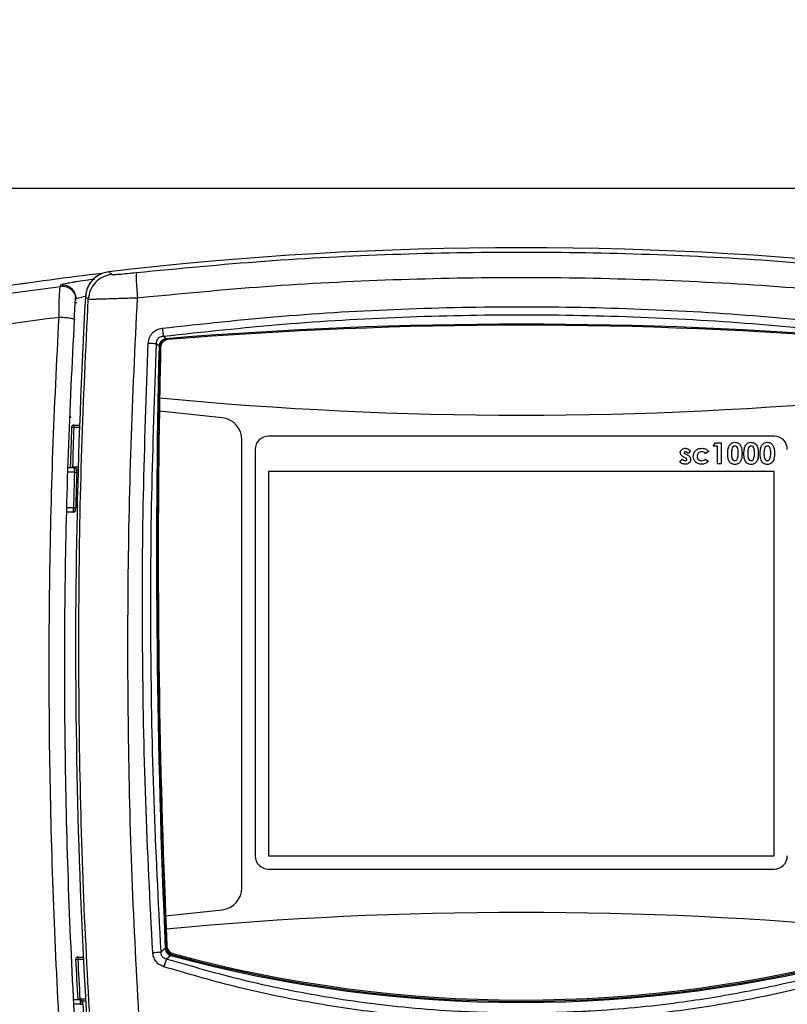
# Model space of a CAD drawing. Header units: inches. Extents: x 0.6 to 33.8, y 0 to 21.7.
# Tile 45 of 210: x 6.8 to 8.5, y 15.2 to 17.3. Entities that reach past the tile are written whole.
import ezdxf

# ---------------------------------------------------------------- set-up
doc = ezdxf.new("R2010")
doc.units = ezdxf.units.IN
doc.header["$MEASUREMENT"] = 0
doc.layers.add('FORMAT', color=7, linetype='Continuous')
doc.styles.add('SLDTEXTSTYLE3', font='TXT', dxfattribs={"width": 0.75})
doc.dimstyles.new('SLDDIMSTYLE0', dxfattribs={"dimtxt": 0.125, "dimasz": 0.13, "dimexe": 0, "dimexo": 0.0625, "dimgap": 0.03125, "dimtad": 0, "dimtih": 1, "dimtoh": 1, "dimdec": 1, "dimlfac": 4, "dimrnd": 1e-09, "dimzin": 12, "dimdsep": 46, "dimtxsty": 'SLDTEXTSTYLE3', "dimsah": 1, "dimcen": 0.09, "dimadec": 0, "dimazin": 3, "dimtfac": 1, "dimtdec": 1, "dimtofl": 0, "dimtmove": 0, "dimatfit": 3, "dimfxl": 1, "dimfrac": 2, "dimtolj": 1, "dimtzin": 12, "dimarcsym": 0})

# ---------------------------------------------------------------- blocks, each defined once
blk = doc.blocks.new('_D_1')
at = {"layer": 'FORMAT'}
for p, q in [((6.1417, 17.3401), (2.5482, 17.3401)), ((2.6732, 17.3401), (2.6732, 11.0747)), ((2.4885, 11.0493), (2.4504, 11.0493)), ((2.4504, 11.0493), (2.4504, 10.8509)), ((2.8579, 11.0493), (2.896, 11.0493)), ((2.896, 11.0493), (2.896, 10.8509)), ((2.4504, 10.8509), (2.4885, 10.8509)), ((2.896, 10.8509), (2.8579, 10.8509)), ((2.6732, 4.3985), (2.6732, 10.6639)), ((13.1545, 4.3985), (2.5482, 4.3985))]:
    blk.add_line(p, q, dxfattribs=at)
for points in [[(2.6732, 17.3401), (2.6532, 17.2101), (2.6932, 17.2101)], [(2.6732, 4.3985), (2.6932, 4.5285), (2.6532, 4.5285)]]:
    blk.add_solid(points, dxfattribs=at)
at = {"layer": 'FORMAT', "char_height": 0.125, "attachment_point": 1, "style": 'SLDTEXTSTYLE3'}
for s, insert in [('1315', (2.4885, 11.012)), ('51.8', (2.5115, 10.825))]:
    blk.add_mtext(s, dxfattribs=dict(at, insert=insert))

msp = doc.modelspace()

# ---------------------------------------------------------------- linework, layer by layer
at = {"color": 7, "linetype": 'Continuous'}
for p, q in [((12.0904, 16.9651), (6.1377, 16.9651)), ((7.0204, 16.7805), (7.0267, 16.7746)), ((6.9132, 16.7481), (6.9134, 16.7513)), ((6.9683, 16.7252), (6.9746, 16.7193)), ((6.9454, 16.7119), (6.9491, 16.7124)), ((6.9462, 16.7229), (6.9465, 16.7171)), ((6.9465, 16.7171), (6.9467, 16.7203)), ((7.1474, 16.6318), (7.1415, 16.6374)), ((7.1318, 16.6152), (7.1264, 16.6203)), ((7.1318, 16.6152), (7.134, 16.6152)), ((7.134, 16.615), (7.134, 16.6115)), ((7.1474, 16.6318), (7.1476, 16.6297)), ((7.1514, 16.6298), (7.1476, 16.6297)), ((7.2717, 16.4563), (7.1324, 16.4712)), ((6.9342, 16.4586), (6.9349, 16.4565)), ((6.9343, 16.4596), (6.9349, 16.4565)), ((6.9425, 16.4402), (6.9425, 16.4353)), ((6.9425, 16.4402), (6.9552, 16.4402)), ((6.9376, 16.4355), (6.9425, 16.4353)), ((6.9425, 16.4353), (6.955, 16.4353)), ((7.3157, 15.413), (7.3157, 16.4073)), ((8.4968, 16.4156), (7.3748, 16.4156)), ((8.3616, 16.3929), (8.3666, 16.4007)), ((8.3666, 16.4007), (8.3796, 16.4007)), ((8.3796, 16.4007), (8.3796, 16.3538)), ((7.3452, 16.3861), (7.3452, 15.4835)), ((8.3002, 16.376), (8.3033, 16.3744)), ((8.3111, 16.3828), (8.3059, 16.3773)), ((8.3519, 16.3811), (8.345, 16.3773)), ((8.3712, 16.3929), (8.3616, 16.3929)), ((8.3712, 16.3538), (8.3712, 16.3929)), ((8.2876, 16.359), (8.2927, 16.3646)), ((8.2996, 16.3675), (8.2969, 16.3689)), ((8.3448, 16.3646), (8.3513, 16.3602)), ((8.3796, 16.3538), (8.3712, 16.3538)), ((6.9439, 16.3352), (6.9292, 16.3352)), ((6.9441, 16.345), (6.9295, 16.345)), ((6.9348, 16.3468), (6.9397, 16.3467)), ((6.9522, 16.3467), (6.9397, 16.3467)), ((6.9397, 16.345), (6.9397, 16.3467)), ((6.9439, 16.3352), (6.9489, 16.335)), ((6.952, 16.3418), (6.9487, 16.3418)), ((8.4968, 16.3369), (7.3748, 16.3369)), ((7.3748, 16.3369), (7.3748, 15.4835)), ((8.4968, 15.4835), (8.4968, 16.3369)), ((6.9416, 16.2466), (6.9267, 16.2466)), ((6.9417, 16.2564), (6.9269, 16.2564)), ((6.9282, 16.2466), (6.9275, 16.2465)), ((6.9417, 16.2564), (6.9466, 16.2563)), ((7.3748, 15.4835), (8.4968, 15.4835)), ((7.3748, 15.454), (8.4968, 15.454)), ((7.1463, 15.3506), (7.2718, 15.3641)), ((6.9514, 15.2591), (6.9514, 15.2542)), ((6.9514, 15.2591), (6.9636, 15.2591)), ((7.1456, 15.2781), (7.1362, 15.2706)), ((7.1456, 15.2781), (7.1477, 15.2782)), ((7.1582, 15.2624), (7.1483, 15.2546)), ((7.1582, 15.2624), (7.1587, 15.2645)), ((7.1589, 15.2645), (7.1617, 15.2639)), ((6.9464, 15.2539), (6.9514, 15.2542)), ((6.9514, 15.2542), (6.9639, 15.2542)), ((6.9571, 15.1639), (6.9421, 15.1639)), ((6.9574, 15.1541), (6.9426, 15.1541)), ((6.9512, 15.1653), (6.9561, 15.1656)), ((6.9686, 15.1656), (6.9561, 15.1656)), ((6.9561, 15.1639), (6.9561, 15.1656)), ((6.9574, 15.1541), (6.9623, 15.1544)), ((6.9689, 15.1607), (6.9618, 15.1607))]:
    msp.add_line(p, q, dxfattribs=at)
at = {"color": 7, "linetype": 'Continuous', "flags": 128}
for points in [[(6.9348, 16.3468), (6.9348, 16.3459), (6.935, 16.345)], [(6.9512, 15.1653), (6.9513, 15.1644), (6.9515, 15.1639)]]:
    msp.add_lwpolyline(points, dxfattribs=at)
at = {"color": 7, "linetype": 'Continuous'}
for centre, radius, start, end in [((7.9358, 8.9599), 7.874, 83.32407, 96.67593), ((7.9377, 8.9582), 7.874, 96.7972, 100.21772), ((7.9377, 8.9582), 7.874, 96.7972, 100.21367), ((20.7259, 15.9479), 13.7795, 176.76599, 185.30897), ((7.9358, 7.016), 9.6481, 85.31299, 94.68701), ((7.9358, 7.016), 9.6457, 85.33605, 94.66395), ((7.0957, 16.2842), 0.3375, 84.7794, 87.9228), ((26.8137, 16.1506), 19.6875, 178.64779, 182.54015), ((7.1528, 16.6111), 0.0187, 168.0663, 178.6585), ((7.1528, 16.6111), 0.0187, 94.2202, 168.0663), ((7.1529, 16.6121), 0.0177, 94.6639, 178.667), ((26.8137, 16.1506), 19.685, 178.65846, 182.53104), ((26.8031, 16.1548), 19.6732, 178.66703, 178.99253), ((26.8031, 16.1548), 19.6732, 178.99253, 179.07854), ((7.9358, 24.8621), 8.3999, 264.5153, 275.4847), ((26.8031, 16.1548), 19.6732, 179.07854, 182.34299), ((6.9425, 16.4353), 0.00492, 90, 177.9747), ((7.2665, 16.4073), 0.0492, 0, 83.8695), ((20.7259, 15.9479), 13.7969, 177.97472, 178.34291), ((20.7259, 15.9479), 13.792, 177.97472, 178.34291), ((7.3748, 16.3861), 0.0295, 90, 180), ((8.4968, 16.3861), 0.0295, 0, 90), ((20.7019, 15.9012), 13.7648, 178.19342, 178.52131), ((6.9441, 16.3401), 0.00492, 358.1729, 90), ((20.7019, 15.9012), 13.7598, 178.19342, 178.52131), ((6.9416, 16.2515), 0.00492, 270, 358.5419), ((7.3748, 15.4835), 0.0295, 180, 270), ((8.4968, 15.4835), 0.0295, 270, 0), ((7.2665, 15.413), 0.0492, 276.1642, 0), ((26.8031, 16.1548), 19.6732, 182.34299, 182.42906), ((7.9358, 6.9582), 8.3999, 84.61559, 95.38441), ((26.8031, 16.1548), 19.6732, 182.42906, 182.53953), ((7.1666, 15.282), 0.0187, 182.0447, 246.219), ((7.1669, 15.2839), 0.0177, 182.5395, 254.8029), ((6.9514, 15.2542), 0.00492, 90, 182.883), ((7.0921, 15.7497), 0.4812, 273.0593, 275.2622), ((7.9358, 18.1134), 2.9552, 254.7438, 285.2562), ((7.1666, 15.282), 0.0187, 246.219, 254.8017), ((7.9358, 18.1134), 2.9528, 254.8017, 285.1983), ((7.9358, 18.1144), 2.9508, 254.8029, 285.1971), ((20.7259, 15.9479), 13.7969, 182.88298, 183.2515), ((20.7259, 15.9479), 13.792, 182.88298, 183.2515), ((7.3421, 15.1779), 0.2084, 158.4205, 163.3817), ((6.9571, 15.159), 0.00492, 3.0911, 90), ((20.7019, 15.9012), 13.7598, 183.11158, 183.43987)]:
    msp.add_arc(centre, radius, start, end, dxfattribs=at)
for centre, major_axis, ratio, start_param, end_param in [((7.0274, 16.7217), (-0.0432, 0.0407), 0.995852, 5.586787, 6.98048), ((7.0273, 16.7218), (0.0431, -0.0405), 0.998961, 2.442924, 3.839706)]:
    msp.add_ellipse(centre, major_axis=major_axis, ratio=ratio, start_param=start_param, end_param=end_param, dxfattribs=at)
for points, knots in [([(7.0819, 16.7788), (7.1766, 16.788), (7.3657, 16.8062), (7.6507, 16.8208), (7.9358, 16.826), (8.2209, 16.8208), (8.5059, 16.8062), (8.695, 16.788), (8.7896, 16.7788)], [0, 0, 0, 0, 0.166927, 0.333509, 0.5, 0.666489, 0.833072, 1, 1, 1, 1]), ([(7.0267, 16.7746), (7.0277, 16.7745), (7.0298, 16.7742), (7.0425, 16.775), (7.0604, 16.7766), (7.0747, 16.7781), (7.0819, 16.7788)], [0, 0, 0, 0, 0.247819, 0.496784, 0.747576, 1, 1, 1, 1]), ([(7.0819, 16.7788), (7.0815, 16.7778), (7.0807, 16.7757), (7.0808, 16.7626), (7.0818, 16.7442), (7.0832, 16.7297), (7.0839, 16.7228)], [0, 0, 0, 0, 0.241403, 0.500281, 0.759004, 1, 1, 1, 1]), ([(7.0839, 16.7228), (7.1783, 16.7319), (7.367, 16.75), (7.6513, 16.7645), (7.9358, 16.7697), (8.2203, 16.7645), (8.5046, 16.75), (8.6933, 16.7319), (8.7877, 16.7228)], [0, 0, 0, 0, 0.166895, 0.333504, 0.500001, 0.666499, 0.833106, 1, 1, 1, 1]), ([(6.5558, 16.6949), (6.615, 16.7048), (6.7334, 16.7244), (6.8533, 16.7402), (6.9132, 16.7481)], [0, 0, 0, 0, 0.500205, 1, 1, 1, 1]), ([(6.9097, 16.6799), (6.9097, 16.6889), (6.9098, 16.7068), (6.9106, 16.7287), (6.9117, 16.7442), (6.9127, 16.7468), (6.9132, 16.7481)], [0, 0, 0, 0, 0.250392, 0.500385, 0.750159, 1, 1, 1, 1]), ([(6.9132, 16.7481), (6.9154, 16.7482), (6.9197, 16.7485), (6.9261, 16.7471), (6.9321, 16.7445), (6.9373, 16.7406), (6.9416, 16.7356), (6.9446, 16.7299), (6.9461, 16.7255), (6.9462, 16.7231), (6.9462, 16.7229)], [0, 0, 0, 0, 0.140935, 0.28187, 0.422805, 0.56374, 0.704675, 0.845611, 0.986546, 1, 1, 1, 1]), ([(6.9134, 16.7513), (6.9136, 16.7515), (6.9139, 16.7519), (6.9171, 16.7528), (6.9231, 16.7542), (6.9309, 16.7557), (6.9373, 16.7568), (6.9396, 16.7571)], [0, 0, 0, 0, 0.179977, 0.377483, 0.600652, 0.856868, 1, 1, 1, 1]), ([(6.9396, 16.7571), (6.9422, 16.7576), (6.9507, 16.759), (6.9668, 16.7614), (6.9818, 16.7635), (6.9887, 16.7644)], [0, 0, 0, 0, 0.197477, 0.630447, 1, 1, 1, 1]), ([(6.9467, 16.7203), (6.947, 16.7205), (6.9477, 16.721), (6.9535, 16.7228), (6.9627, 16.725), (6.9687, 16.7264)], [0, 0, 0, 0, 0.2629254, 0.5260888, 1, 1, 1, 1]), ([(6.9435, 16.6748), (6.9438, 16.6812), (6.9446, 16.6939), (6.9455, 16.7096), (6.9461, 16.7205), (6.9462, 16.7222), (6.9463, 16.723)], [0, 0, 0, 0, 0.249907, 0.499781, 0.749781, 1, 1, 1, 1]), ([(6.982, 15.0574), (6.9757, 15.168), (6.9631, 15.3893), (6.9542, 15.7218), (6.9528, 16.0545), (6.9587, 16.3872), (6.9693, 16.6086), (6.9746, 16.7193)], [0, 0, 0, 0, 0.199891, 0.399869, 0.599948, 0.799986, 1, 1, 1, 1]), ([(6.9746, 16.7193), (6.9753, 16.7193), (6.9765, 16.7194), (6.9833, 16.7196), (6.9934, 16.72), (7.0068, 16.7204), (7.0232, 16.721), (7.0416, 16.7216), (7.0621, 16.7222), (7.0764, 16.7226), (7.0839, 16.7228)], [0, 0, 0, 0, 0.125234, 0.24956, 0.373221, 0.499117, 0.621516, 0.74915, 0.869303, 1, 1, 1, 1]), ([(7.0891, 15.0894), (7.0832, 15.1982), (7.0712, 15.4156), (7.0629, 15.7425), (7.0619, 16.0694), (7.0681, 16.3963), (7.0786, 16.614), (7.0839, 16.7228)], [0, 0, 0, 0, 0.199938, 0.399906, 0.599897, 0.799917, 1, 1, 1, 1]), ([(7.1387, 16.6552), (7.2271, 16.6648), (7.4036, 16.684), (7.6696, 16.6993), (7.9358, 16.7048), (8.2019, 16.6993), (8.468, 16.684), (8.6445, 16.6648), (8.7328, 16.6552)], [0, 0, 0, 0, 0.167022, 0.333618, 0.500001, 0.666378, 0.832975, 1, 1, 1, 1]), ([(6.5693, 16.6298), (6.6259, 16.6391), (6.7387, 16.6575), (6.8528, 16.6725), (6.9097, 16.6799)], [0, 0, 0, 0, 0.501678, 1, 1, 1, 1]), ([(6.9499, 14.5915), (6.9412, 14.69), (6.9237, 14.8872), (6.9054, 15.1852), (6.893, 15.4843), (6.8872, 15.7839), (6.888, 16.0835), (6.8948, 16.3825), (6.9047, 16.5808), (6.9097, 16.6799)], [0, 0, 0, 0, 0.142649, 0.285733, 0.428491, 0.571451, 0.714255, 0.857214, 1, 1, 1, 1]), ([(6.9097, 16.6799), (6.9117, 16.6799), (6.9158, 16.6797), (6.9221, 16.6792), (6.9284, 16.6786), (6.934, 16.6778), (6.9386, 16.677), (6.9419, 16.6761), (6.943, 16.6755), (6.9435, 16.6753)], [0, 0, 0, 0, 0.131052, 0.271414, 0.418534, 0.568946, 0.718691, 0.863911, 1, 1, 1, 1]), ([(7.1415, 16.6374), (7.2296, 16.647), (7.4055, 16.6661), (7.6706, 16.6814), (7.9358, 16.6869), (8.201, 16.6814), (8.4661, 16.6661), (8.642, 16.647), (8.73, 16.6374)], [0, 0, 0, 0, 0.16707, 0.333599, 0.5, 0.666402, 0.832929, 1, 1, 1, 1]), ([(6.984, 14.5989), (6.9753, 14.6969), (6.9579, 14.893), (6.9398, 15.1893), (6.9275, 15.4864), (6.9218, 15.7841), (6.9225, 16.0817), (6.9293, 16.3789), (6.9391, 16.576), (6.9441, 16.6745)], [0, 0, 0, 0, 0.1429081, 0.285813, 0.428614, 0.5714781, 0.7142658, 0.8571315, 1, 1, 1, 1]), ([(6.9435, 16.6753), (6.9435, 16.6753), (6.9441, 16.675), (6.9441, 16.6748), (6.9441, 16.6745)], [0, 0, 0, 0, 0.010938, 1, 1, 1, 1]), ([(7.1079, 16.6215), (7.1084, 16.6256), (7.1095, 16.6337), (7.1161, 16.6443), (7.1261, 16.6524), (7.1344, 16.6542), (7.1387, 16.6552)], [0, 0, 0, 0, 0.246679, 0.492529, 0.733936, 1, 1, 1, 1]), ([(7.1264, 16.6203), (7.1263, 16.6226), (7.1262, 16.626), (7.1277, 16.6301), (7.1295, 16.6327), (7.1317, 16.6348), (7.1345, 16.6363), (7.1379, 16.6373), (7.1403, 16.6373), (7.1415, 16.6374)], [0, 0, 0, 0, 0.260142, 0.382476, 0.497498, 0.610201, 0.726215, 0.855574, 1, 1, 1, 1]), ([(7.1387, 16.6552), (7.1389, 16.6534), (7.1394, 16.6498), (7.1401, 16.6448), (7.1409, 16.6404), (7.1413, 16.6383), (7.1415, 16.6374)], [0, 0, 0, 0, 0.245257, 0.5, 0.754743, 1, 1, 1, 1]), ([(7.1178, 15.2692), (7.1119, 15.3818), (7.1002, 15.6069), (7.094, 15.9451), (7.0953, 16.2835), (7.1037, 16.5088), (7.1079, 16.6215)], [0, 0, 0, 0, 0.249828, 0.499887, 0.749794, 1, 1, 1, 1]), ([(7.1362, 15.2706), (7.1304, 15.3829), (7.1187, 15.6076), (7.1125, 15.9453), (7.1138, 16.283), (7.1222, 16.5079), (7.1264, 16.6203)], [0, 0, 0, 0, 0.2499, 0.499886, 0.749932, 1, 1, 1, 1]), ([(7.1474, 16.6318), (7.1456, 16.6315), (7.1426, 16.6309), (7.1389, 16.6289), (7.1363, 16.6266), (7.1342, 16.6238), (7.1324, 16.62), (7.132, 16.6171), (7.1318, 16.6152)], [0, 0, 0, 0, 0.223193, 0.364423, 0.502013, 0.639418, 0.780195, 1, 1, 1, 1]), ([(7.1476, 16.6297), (7.1459, 16.6294), (7.1433, 16.629), (7.1401, 16.6273), (7.1377, 16.6253), (7.1358, 16.6228), (7.1343, 16.6194), (7.1341, 16.6167), (7.134, 16.615)], [0, 0, 0, 0, 0.223446, 0.356512, 0.499356, 0.642389, 0.774587, 1, 1, 1, 1]), ([(8.394, 16.3768), (8.394, 16.3805), (8.3941, 16.387), (8.3967, 16.3929), (8.3979, 16.3955)], [0, 0, 0, 0, 0.561096, 1, 1, 1, 1]), ([(8.3979, 16.3955), (8.3996, 16.3976), (8.4029, 16.4013), (8.4077, 16.4017), (8.4098, 16.4019)], [0, 0, 0, 0, 0.558689, 1, 1, 1, 1]), ([(8.4098, 16.4019), (8.4112, 16.4018), (8.414, 16.4017), (8.4179, 16.4), (8.421, 16.3972), (8.4239, 16.3924), (8.4257, 16.3856), (8.4258, 16.38), (8.4259, 16.3772)], [0, 0, 0, 0, 0.125048, 0.249911, 0.374751, 0.499824, 0.749491, 1, 1, 1, 1]), ([(8.4301, 16.3768), (8.4301, 16.3805), (8.4301, 16.387), (8.4328, 16.3929), (8.4339, 16.3955)], [0, 0, 0, 0, 0.561096, 1, 1, 1, 1]), ([(8.4339, 16.3955), (8.4357, 16.3976), (8.4389, 16.4013), (8.4437, 16.4017), (8.4458, 16.4019)], [0, 0, 0, 0, 0.558689, 1, 1, 1, 1]), ([(8.4458, 16.4019), (8.4472, 16.4018), (8.45, 16.4017), (8.4539, 16.4), (8.4571, 16.3972), (8.46, 16.3924), (8.4617, 16.3856), (8.4618, 16.38), (8.4619, 16.3772)], [0, 0, 0, 0, 0.125048, 0.249911, 0.374751, 0.499824, 0.749491, 1, 1, 1, 1]), ([(8.4661, 16.3768), (8.4661, 16.3805), (8.4662, 16.387), (8.4688, 16.3929), (8.47, 16.3955)], [0, 0, 0, 0, 0.561096, 1, 1, 1, 1]), ([(8.47, 16.3955), (8.4718, 16.3976), (8.475, 16.4013), (8.4798, 16.4017), (8.4819, 16.4019)], [0, 0, 0, 0, 0.558689, 1, 1, 1, 1]), ([(8.4819, 16.4019), (8.4833, 16.4018), (8.4861, 16.4017), (8.49, 16.4), (8.4931, 16.3972), (8.4961, 16.3924), (8.4978, 16.3856), (8.4979, 16.38), (8.498, 16.3772)], [0, 0, 0, 0, 0.125048, 0.249911, 0.374751, 0.499824, 0.749491, 1, 1, 1, 1]), ([(8.2888, 16.3791), (8.2891, 16.3806), (8.2895, 16.3837), (8.2927, 16.3868), (8.2963, 16.3885), (8.2987, 16.3886), (8.2999, 16.3887)], [0, 0, 0, 0, 0.278826, 0.558527, 0.779035, 1, 1, 1, 1]), ([(8.2969, 16.3689), (8.2946, 16.3702), (8.2915, 16.372), (8.2891, 16.3761), (8.2889, 16.3781), (8.2888, 16.3791)], [0, 0, 0, 0, 0.559029, 0.779579, 1, 1, 1, 1]), ([(8.3002, 16.3809), (8.2999, 16.3809), (8.2991, 16.3808), (8.2981, 16.3804), (8.2974, 16.3797), (8.2973, 16.3791), (8.2972, 16.3788)], [0, 0, 0, 0, 0.281077, 0.56121, 0.780983, 1, 1, 1, 1]), ([(8.2972, 16.3788), (8.2973, 16.3784), (8.2975, 16.3776), (8.2988, 16.3767), (8.2997, 16.3763), (8.3002, 16.376)], [0, 0, 0, 0, 0.277696, 0.558221, 1, 1, 1, 1]), ([(8.2999, 16.3887), (8.3024, 16.3883), (8.3068, 16.3877), (8.3098, 16.3843), (8.3111, 16.3828)], [0, 0, 0, 0, 0.558603, 1, 1, 1, 1]), ([(8.3059, 16.3773), (8.305, 16.3782), (8.3038, 16.3795), (8.3018, 16.3807), (8.3007, 16.3808), (8.3002, 16.3809)], [0, 0, 0, 0, 0.560093, 0.78033, 1, 1, 1, 1]), ([(8.3033, 16.3744), (8.3057, 16.3731), (8.3091, 16.3713), (8.3114, 16.3669), (8.3116, 16.3647), (8.3117, 16.3637)], [0, 0, 0, 0, 0.558868, 0.779296, 1, 1, 1, 1]), ([(8.3177, 16.3708), (8.318, 16.3735), (8.3187, 16.379), (8.3239, 16.3849), (8.3302, 16.3882), (8.3344, 16.3885), (8.3366, 16.3887)], [0, 0, 0, 0, 0.279447, 0.558804, 0.779297, 1, 1, 1, 1]), ([(8.3366, 16.3809), (8.3351, 16.3807), (8.332, 16.3805), (8.3284, 16.3778), (8.3264, 16.3744), (8.3262, 16.372), (8.3261, 16.3708)], [0, 0, 0, 0, 0.280155, 0.559369, 0.779478, 1, 1, 1, 1]), ([(8.3366, 16.3887), (8.34, 16.3883), (8.3461, 16.3876), (8.3501, 16.3831), (8.3519, 16.3811)], [0, 0, 0, 0, 0.559358, 1, 1, 1, 1]), ([(8.345, 16.3773), (8.3436, 16.3785), (8.3412, 16.3806), (8.338, 16.3808), (8.3366, 16.3809)], [0, 0, 0, 0, 0.559003, 1, 1, 1, 1]), ([(8.41, 16.3526), (8.4087, 16.3527), (8.4059, 16.3529), (8.402, 16.3544), (8.3989, 16.3572), (8.3959, 16.3618), (8.3942, 16.3686), (8.3941, 16.3741), (8.394, 16.3768)], [0, 0, 0, 0, 0.125091, 0.249972, 0.374848, 0.499916, 0.749471, 1, 1, 1, 1]), ([(8.41, 16.3935), (8.4091, 16.3934), (8.4074, 16.3932), (8.4046, 16.3911), (8.4025, 16.3852), (8.4025, 16.3801), (8.4024, 16.3767)], [0, 0, 0, 0, 0.124897, 0.249662, 0.498629, 1, 1, 1, 1]), ([(8.4024, 16.3767), (8.4024, 16.3735), (8.4025, 16.3686), (8.4049, 16.3633), (8.4076, 16.3613), (8.4092, 16.3611), (8.41, 16.361)], [0, 0, 0, 0, 0.501409, 0.750151, 0.875083, 1, 1, 1, 1]), ([(8.4174, 16.3772), (8.4174, 16.3806), (8.4174, 16.3855), (8.4151, 16.391), (8.4125, 16.3932), (8.4108, 16.3934), (8.41, 16.3935)], [0, 0, 0, 0, 0.501448, 0.750378, 0.875297, 1, 1, 1, 1]), ([(8.4259, 16.3772), (8.4258, 16.3745), (8.4257, 16.369), (8.424, 16.3622), (8.4212, 16.3574), (8.4181, 16.3545), (8.4142, 16.3529), (8.4114, 16.3527), (8.41, 16.3526)], [0, 0, 0, 0, 0.2505166, 0.5002111, 0.6253099, 0.750131, 0.8749263, 1, 1, 1, 1]), ([(8.4151, 16.3643), (8.416, 16.3666), (8.4174, 16.3708), (8.4174, 16.3753), (8.4174, 16.3772)], [0, 0, 0, 0, 0.5584174, 1, 1, 1, 1]), ([(8.4461, 16.3526), (8.4447, 16.3527), (8.442, 16.3529), (8.4381, 16.3544), (8.4349, 16.3572), (8.432, 16.3618), (8.4302, 16.3686), (8.4301, 16.3741), (8.4301, 16.3768)], [0, 0, 0, 0, 0.125091, 0.249972, 0.374848, 0.499916, 0.749471, 1, 1, 1, 1]), ([(8.4461, 16.3935), (8.4452, 16.3934), (8.4435, 16.3932), (8.4406, 16.3911), (8.4386, 16.3852), (8.4385, 16.3801), (8.4385, 16.3767)], [0, 0, 0, 0, 0.124897, 0.249662, 0.498629, 1, 1, 1, 1]), ([(8.4385, 16.3767), (8.4385, 16.3735), (8.4385, 16.3686), (8.441, 16.3633), (8.4436, 16.3613), (8.4452, 16.3611), (8.4461, 16.361)], [0, 0, 0, 0, 0.501409, 0.750151, 0.875083, 1, 1, 1, 1]), ([(8.4535, 16.3772), (8.4535, 16.3806), (8.4535, 16.3855), (8.4511, 16.391), (8.4485, 16.3932), (8.4469, 16.3934), (8.4461, 16.3935)], [0, 0, 0, 0, 0.5014483, 0.750378, 0.8752968, 1, 1, 1, 1]), ([(8.4619, 16.3772), (8.4618, 16.3745), (8.4617, 16.369), (8.46, 16.3622), (8.4572, 16.3574), (8.4542, 16.3545), (8.4502, 16.3529), (8.4475, 16.3527), (8.4461, 16.3526)], [0, 0, 0, 0, 0.2505166, 0.5002111, 0.6253099, 0.750131, 0.8749263, 1, 1, 1, 1]), ([(8.4512, 16.3643), (8.452, 16.3666), (8.4535, 16.3708), (8.4535, 16.3753), (8.4535, 16.3772)], [0, 0, 0, 0, 0.558417, 1, 1, 1, 1]), ([(8.4821, 16.3526), (8.4808, 16.3527), (8.478, 16.3529), (8.4741, 16.3544), (8.471, 16.3572), (8.468, 16.3618), (8.4663, 16.3686), (8.4662, 16.3741), (8.4661, 16.3768)], [0, 0, 0, 0, 0.125091, 0.249972, 0.374848, 0.499916, 0.749471, 1, 1, 1, 1]), ([(8.4821, 16.3935), (8.4813, 16.3934), (8.4795, 16.3932), (8.4767, 16.3911), (8.4746, 16.3852), (8.4746, 16.3801), (8.4745, 16.3767)], [0, 0, 0, 0, 0.124897, 0.249662, 0.498629, 1, 1, 1, 1]), ([(8.4745, 16.3767), (8.4745, 16.3735), (8.4746, 16.3686), (8.477, 16.3633), (8.4797, 16.3613), (8.4813, 16.3611), (8.4821, 16.361)], [0, 0, 0, 0, 0.501409, 0.750151, 0.875083, 1, 1, 1, 1]), ([(8.4896, 16.3772), (8.4895, 16.3806), (8.4895, 16.3855), (8.4872, 16.391), (8.4846, 16.3932), (8.4829, 16.3934), (8.4821, 16.3935)], [0, 0, 0, 0, 0.501448, 0.750378, 0.875297, 1, 1, 1, 1]), ([(8.498, 16.3772), (8.4979, 16.3745), (8.4978, 16.369), (8.4961, 16.3622), (8.4933, 16.3574), (8.4902, 16.3545), (8.4863, 16.3529), (8.4835, 16.3527), (8.4821, 16.3526)], [0, 0, 0, 0, 0.250517, 0.500211, 0.62531, 0.750131, 0.874926, 1, 1, 1, 1]), ([(8.4872, 16.3643), (8.4881, 16.3666), (8.4895, 16.3708), (8.4895, 16.3753), (8.4896, 16.3772)], [0, 0, 0, 0, 0.558417, 1, 1, 1, 1]), ([(8.2995, 16.3532), (8.2969, 16.3535), (8.2922, 16.3541), (8.289, 16.3575), (8.2876, 16.359)], [0, 0, 0, 0, 0.558975, 1, 1, 1, 1]), ([(8.2927, 16.3646), (8.2938, 16.3636), (8.2958, 16.3618), (8.2985, 16.3613), (8.2996, 16.361)], [0, 0, 0, 0, 0.560464, 1, 1, 1, 1]), ([(8.3117, 16.3637), (8.3114, 16.362), (8.311, 16.3586), (8.3075, 16.3551), (8.3034, 16.3534), (8.3008, 16.3533), (8.2995, 16.3532)], [0, 0, 0, 0, 0.279011, 0.558366, 0.778946, 1, 1, 1, 1]), ([(8.3033, 16.3637), (8.3031, 16.3642), (8.3029, 16.3652), (8.3015, 16.3664), (8.3003, 16.3671), (8.2996, 16.3675)], [0, 0, 0, 0, 0.277544, 0.55818, 1, 1, 1, 1]), ([(8.2996, 16.361), (8.3001, 16.3611), (8.301, 16.3611), (8.3022, 16.3617), (8.3031, 16.3626), (8.3032, 16.3633), (8.3033, 16.3637)], [0, 0, 0, 0, 0.280836, 0.560873, 0.780885, 1, 1, 1, 1]), ([(8.3363, 16.3532), (8.3336, 16.3534), (8.3282, 16.3538), (8.322, 16.3585), (8.3183, 16.3645), (8.3179, 16.3687), (8.3177, 16.3708)], [0, 0, 0, 0, 0.280293, 0.559321, 0.779679, 1, 1, 1, 1]), ([(8.3261, 16.3708), (8.3262, 16.3693), (8.3265, 16.3664), (8.3292, 16.363), (8.3327, 16.3613), (8.335, 16.3611), (8.3361, 16.361)], [0, 0, 0, 0, 0.279849, 0.559013, 0.779218, 1, 1, 1, 1]), ([(8.3361, 16.361), (8.338, 16.3612), (8.3413, 16.3614), (8.3437, 16.3637), (8.3448, 16.3646)], [0, 0, 0, 0, 0.559948, 1, 1, 1, 1]), ([(8.3513, 16.3602), (8.3503, 16.359), (8.3481, 16.3566), (8.343, 16.3538), (8.3388, 16.3534), (8.3363, 16.3532)], [0, 0, 0, 0, 0.280349, 0.560553, 1, 1, 1, 1]), ([(8.41, 16.361), (8.4106, 16.3611), (8.4118, 16.3612), (8.4137, 16.3622), (8.4146, 16.3635), (8.4151, 16.3643)], [0, 0, 0, 0, 0.280266, 0.560445, 1, 1, 1, 1]), ([(8.4461, 16.361), (8.4466, 16.3611), (8.4478, 16.3612), (8.4498, 16.3622), (8.4506, 16.3635), (8.4512, 16.3643)], [0, 0, 0, 0, 0.280266, 0.560445, 1, 1, 1, 1]), ([(8.4821, 16.361), (8.4827, 16.3611), (8.4839, 16.3612), (8.4858, 16.3622), (8.4867, 16.3635), (8.4872, 16.3643)], [0, 0, 0, 0, 0.280266, 0.560445, 1, 1, 1, 1]), ([(6.9439, 16.3352), (6.944, 16.336), (6.944, 16.3375), (6.944, 16.3399), (6.9441, 16.342), (6.9441, 16.3435), (6.9441, 16.3447), (6.9441, 16.3449), (6.9441, 16.345)], [0, 0, 0, 0, 0.157472, 0.293585, 0.500902, 0.631342, 0.758188, 1, 1, 1, 1]), ([(6.9476, 16.3429), (6.9474, 16.3431), (6.9468, 16.3435), (6.9459, 16.344), (6.945, 16.3442), (6.9443, 16.3443), (6.944, 16.3443)], [0, 0, 0, 0, 0.2635713, 0.5212912, 0.7680492, 1, 1, 1, 1]), ([(6.9487, 16.3418), (6.9486, 16.3421), (6.9483, 16.3427), (6.9476, 16.343), (6.9468, 16.3428), (6.9462, 16.3422), (6.9459, 16.3419)], [0, 0, 0, 0, 0.224775, 0.46923, 0.729289, 1, 1, 1, 1]), ([(6.9475, 16.3383), (6.9477, 16.3387), (6.9482, 16.3394), (6.9487, 16.3399), (6.949, 16.3399), (6.949, 16.3397), (6.949, 16.3395)], [0, 0, 0, 0, 0.287034, 0.550991, 0.789023, 1, 1, 1, 1]), ([(6.9485, 16.335), (6.9485, 16.3354), (6.9485, 16.3363), (6.9486, 16.3376), (6.9486, 16.3388), (6.9486, 16.3395), (6.9487, 16.3398)], [0, 0, 0, 0, 0.249726, 0.49967, 0.749764, 1, 1, 1, 1]), ([(6.9489, 16.335), (6.9489, 16.3357), (6.9489, 16.337), (6.949, 16.3386), (6.949, 16.3397), (6.949, 16.3399), (6.949, 16.34)], [0, 0, 0, 0, 0.248109, 0.50101, 0.753482, 1, 1, 1, 1]), ([(6.9414, 16.2474), (6.9417, 16.2474), (6.9423, 16.2474), (6.9433, 16.2476), (6.9442, 16.248), (6.9447, 16.2484), (6.945, 16.2486)], [0, 0, 0, 0, 0.232664, 0.479576, 0.736992, 1, 1, 1, 1]), ([(6.9416, 16.2466), (6.9416, 16.2467), (6.9416, 16.2469), (6.9416, 16.2482), (6.9416, 16.2497), (6.9416, 16.2517), (6.9417, 16.2542), (6.9417, 16.2557), (6.9417, 16.2564)], [0, 0, 0, 0, 0.242982, 0.37009, 0.500571, 0.71203, 0.846557, 1, 1, 1, 1]), ([(6.9433, 16.2497), (6.9436, 16.2494), (6.9442, 16.2487), (6.945, 16.2485), (6.9456, 16.2487), (6.9459, 16.2493), (6.9461, 16.2496)], [0, 0, 0, 0, 0.271041, 0.531045, 0.775322, 1, 1, 1, 1]), ([(6.9465, 16.2518), (6.9465, 16.2517), (6.9464, 16.2514), (6.9462, 16.2515), (6.9457, 16.2521), (6.9453, 16.2528), (6.9451, 16.2532)], [0, 0, 0, 0, 0.2113981, 0.4495072, 0.7132821, 1, 1, 1, 1]), ([(6.9461, 16.2516), (6.9461, 16.2519), (6.9462, 16.2526), (6.9462, 16.2538), (6.9462, 16.2551), (6.9463, 16.2559), (6.9463, 16.2564)], [0, 0, 0, 0, 0.250256, 0.500347, 0.750298, 1, 1, 1, 1]), ([(6.9465, 16.2514), (6.9465, 16.2515), (6.9465, 16.2516), (6.9465, 16.2528), (6.9466, 16.2544), (6.9466, 16.2557), (6.9466, 16.2563)], [0, 0, 0, 0, 0.2481192, 0.5010175, 0.7534797, 1, 1, 1, 1]), ([(7.1479, 15.2813), (7.1478, 15.281), (7.1478, 15.2806), (7.1477, 15.2801), (7.1477, 15.2798), (7.1476, 15.2792), (7.1477, 15.2787), (7.1477, 15.2782)], [0, 0, 0, 0, 0.28141, 0.449207, 0.499825, 0.528269, 1, 1, 1, 1]), ([(7.1424, 15.2375), (7.1392, 15.2388), (7.1324, 15.2415), (7.1243, 15.2493), (7.1191, 15.259), (7.1182, 15.266), (7.1178, 15.2692)], [0, 0, 0, 0, 0.240928, 0.50968, 0.771351, 1, 1, 1, 1]), ([(7.1483, 15.2546), (7.1465, 15.255), (7.1438, 15.2557), (7.1407, 15.258), (7.1388, 15.2601), (7.1373, 15.2626), (7.1362, 15.2661), (7.1362, 15.2688), (7.1362, 15.2706)], [0, 0, 0, 0, 0.245083, 0.376391, 0.504765, 0.629958, 0.760981, 1, 1, 1, 1]), ([(7.1456, 15.2781), (7.1459, 15.2763), (7.1464, 15.2728), (7.1491, 15.2682), (7.153, 15.2644), (7.1564, 15.2631), (7.1582, 15.2624)], [0, 0, 0, 0, 0.252021, 0.492308, 0.740081, 1, 1, 1, 1]), ([(7.1477, 15.2782), (7.1479, 15.2768), (7.1483, 15.2737), (7.1506, 15.2694), (7.1543, 15.266), (7.1574, 15.265), (7.1589, 15.2645)], [0, 0, 0, 0, 0.228039, 0.489203, 0.756155, 1, 1, 1, 1]), ([(8.7292, 15.2375), (8.6774, 15.2224), (8.5741, 15.1922), (8.4162, 15.1588), (8.2569, 15.1345), (8.0966, 15.1199), (7.9358, 15.1151), (7.775, 15.1199), (7.6146, 15.1345), (7.4554, 15.1588), (7.2974, 15.1922), (7.1941, 15.2224), (7.1424, 15.2375)], [0, 0, 0, 0, 0.100436, 0.200544, 0.30048, 0.40028, 0.500007, 0.599732, 0.699531, 0.79947, 0.899576, 1, 1, 1, 1]), ([(8.7233, 15.2546), (8.6752, 15.2404), (8.5795, 15.2123), (8.4332, 15.1804), (8.3026, 15.1591), (8.188, 15.1459), (8.1161, 15.1404), (8.0705, 15.1379), (8.0512, 15.137), (8.032, 15.1362), (8.0127, 15.1356), (7.9935, 15.1351), (7.9742, 15.1347), (7.955, 15.1345), (7.9344, 15.1344), (7.9125, 15.1345), (7.8892, 15.1348), (7.866, 15.1354), (7.8427, 15.1361), (7.8194, 15.137), (7.7672, 15.1395), (7.69, 15.1452), (7.5883, 15.1568), (7.4653, 15.1756), (7.3177, 15.2053), (7.2048, 15.2381), (7.1483, 15.2546)], [0, 0, 0, 0, 0.094115, 0.187291, 0.28062, 0.342242, 0.403715, 0.415773, 0.427824, 0.43987, 0.45191, 0.463944, 0.475972, 0.487994, 0.500009, 0.514543, 0.529086, 0.543637, 0.558198, 0.572767, 0.587345, 0.65618, 0.717797, 0.779295, 0.889495, 1, 1, 1, 1]), ([(6.9605, 15.162), (6.9602, 15.1622), (6.9597, 15.1626), (6.9589, 15.1629), (6.9579, 15.1632), (6.9572, 15.1632), (6.9569, 15.1632)], [0, 0, 0, 0, 0.229323, 0.47488, 0.73335, 1, 1, 1, 1]), ([(6.9574, 15.1541), (6.9574, 15.1549), (6.9573, 15.1564), (6.9573, 15.1588), (6.9572, 15.1608), (6.9572, 15.1624), (6.9571, 15.1636), (6.9571, 15.1638), (6.9571, 15.1639)], [0, 0, 0, 0, 0.155704, 0.291226, 0.500886, 0.631081, 0.757848, 1, 1, 1, 1]), ([(6.9615, 15.1612), (6.9614, 15.1615), (6.961, 15.162), (6.9604, 15.1621), (6.9598, 15.1618), (6.9593, 15.1612), (6.959, 15.1609)], [0, 0, 0, 0, 0.229082, 0.471103, 0.727631, 1, 1, 1, 1]), ([(6.9607, 15.1575), (6.9609, 15.1579), (6.9612, 15.1587), (6.9617, 15.1593), (6.962, 15.1594), (6.962, 15.159), (6.9621, 15.1589)], [0, 0, 0, 0, 0.274084, 0.533813, 0.776467, 1, 1, 1, 1]), ([(6.9619, 15.1543), (6.9619, 15.1547), (6.9618, 15.1556), (6.9618, 15.157), (6.9617, 15.1582), (6.9616, 15.1589), (6.9616, 15.1592)], [0, 0, 0, 0, 0.249683, 0.499608, 0.749716, 1, 1, 1, 1]), ([(6.9623, 15.1544), (6.9623, 15.155), (6.9622, 15.1563), (6.9621, 15.1579), (6.9621, 15.1591), (6.962, 15.1592), (6.962, 15.1593)], [0, 0, 0, 0, 0.24818, 0.50112, 0.75357, 1, 1, 1, 1])]:
    msp.add_open_spline(points, degree=3, knots=knots, dxfattribs=at)
for points in [[(7.0267, 16.7746), (7.02, 16.7731), (7.0065, 16.7701), (6.9898, 16.7572), (6.9779, 16.7398), (6.9757, 16.7261), (6.9746, 16.7193)], [(6.9134, 16.7513), (6.9155, 16.7514), (6.9199, 16.7517), (6.9263, 16.7504), (6.9323, 16.7477), (6.9375, 16.7438), (6.9418, 16.7389), (6.9448, 16.7331), (6.9467, 16.7268), (6.9467, 16.7224), (6.9467, 16.7203)]]:
    msp.add_open_spline(points, degree=3, dxfattribs=at)

# ---------------------------------------------------------------- dimensions: what is measured, and where the dimension line sits
at = {"layer": 'FORMAT'}
dim = msp.add_linear_dim(base=(2.6732, 17.3401), p1=(13.2045, 4.3985), p2=(6.1917, 17.3401), angle=90, dimstyle='SLDDIMSTYLE0', dxfattribs=at)
dim.commit()
dim.dimension.update_dxf_attribs({"geometry": '_D_1', "text_midpoint": (2.6732, 10.8693), "dimtype": 160})

doc.saveas('drawing.dxf')
